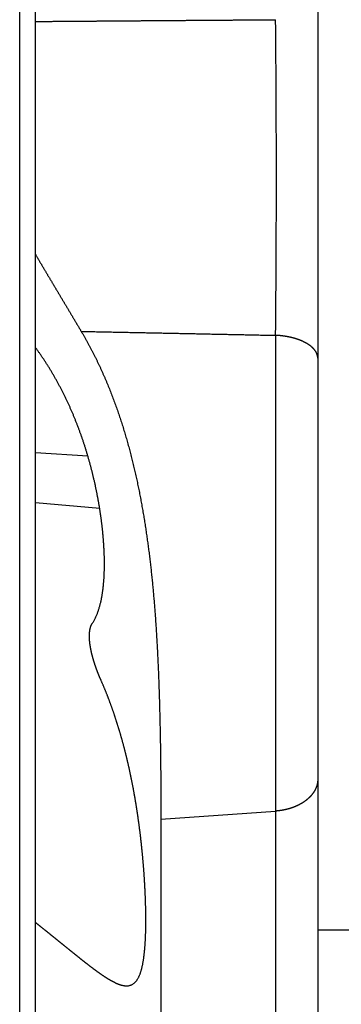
# Model space of a CAD drawing. Header units: millimetres. Extents: x 25 to 822, y 63 to 527.
# Tile 8 of 20: x 565 to 586, y 129 to 192. Entities that reach past the tile are written whole.
import ezdxf

# ---------------------------------------------------------------- set-up
doc = ezdxf.new("R2010")
doc.units = ezdxf.units.MM
doc.header["$MEASUREMENT"] = 0
doc.layers.add('12', color=7, linetype='Continuous')

msp = doc.modelspace()

# ---------------------------------------------------------------- linework, layer by layer
at = {"color": 7, "linetype": 'Continuous', "lineweight": 30}
for p, q in [((565.161, 116.951), (565.161, 352.241)), ((566.161, 191.793), (566.161, 199.212))]:
    msp.add_line(p, q, dxfattribs=at)
at = {"layer": '12', "color": 7, "linetype": 'Continuous', "lineweight": 30}
for p, q in [((584.161, 193.465), (584.161, 120.492)), ((566.161, 105.512), (566.161, 191.793)), ((581.475, 171.772), (581.475, 112.501)), ((569.508, 164.064), (566.161, 164.284)), ((570.26, 160.723), (566.161, 161.078)), ((574.161, 140.899), (581.475, 141.423)), ((574.161, 140.899), (574.161, 123.127)), ((637.161, 133.821), (584.161, 133.821))]:
    msp.add_line(p, q, dxfattribs=at)
msp.add_arc((-443.964, 181.84), 1025.488, 359.437505, 0.562494, dxfattribs=at)
for points, start_tangent, end_tangent in [([(566.161, 191.793), (566.4, 191.795), (566.64, 191.797), (566.879, 191.799), (567.118, 191.801), (567.357, 191.803), (567.597, 191.804), (567.836, 191.806), (568.075, 191.808), (568.315, 191.81), (568.554, 191.812), (568.793, 191.814), (569.032, 191.816), (569.272, 191.817), (569.511, 191.819), (569.75, 191.821), (569.989, 191.823), (570.229, 191.825), (570.468, 191.826), (570.707, 191.828), (570.947, 191.83), (571.186, 191.832), (571.425, 191.834), (571.664, 191.836), (571.904, 191.837), (572.143, 191.839), (572.382, 191.841), (572.621, 191.843), (572.861, 191.845), (573.1, 191.846), (573.339, 191.848), (573.579, 191.85), (573.818, 191.852), (574.057, 191.853), (574.296, 191.855), (574.536, 191.857), (574.775, 191.859), (575.014, 191.861), (575.253, 191.862), (575.493, 191.864), (575.732, 191.866), (575.971, 191.868), (576.211, 191.869), (576.45, 191.871), (576.689, 191.873), (576.928, 191.875), (577.168, 191.876), (577.407, 191.878), (577.646, 191.88), (577.886, 191.882), (578.125, 191.883), (578.364, 191.885), (578.603, 191.887), (578.843, 191.888), (579.082, 191.89), (579.321, 191.892), (579.56, 191.894), (579.8, 191.895), (580.039, 191.897), (580.278, 191.899), (580.518, 191.9), (580.757, 191.902), (580.996, 191.904), (581.235, 191.906), (581.475, 191.907)], (1.020903, 0.007991), (1.020909, 0.007192)), ([(566.161, 176.94), (566.197, 176.878), (566.234, 176.817), (566.27, 176.755), (566.306, 176.694), (566.342, 176.632), (566.379, 176.57), (566.415, 176.509), (566.451, 176.447), (566.488, 176.386), (566.524, 176.324), (566.561, 176.263), (566.597, 176.201), (566.633, 176.14), (566.67, 176.078), (566.706, 176.017), (566.743, 175.955), (566.779, 175.894), (566.816, 175.832), (566.852, 175.771), (566.889, 175.709), (566.925, 175.648), (566.962, 175.586), (566.999, 175.525), (567.035, 175.463), (567.072, 175.402), (567.108, 175.341), (567.145, 175.279), (567.181, 175.218), (567.218, 175.156), (567.255, 175.095), (567.291, 175.033), (567.328, 174.972), (567.364, 174.911), (567.401, 174.849), (567.438, 174.788), (567.474, 174.726), (567.511, 174.665), (567.548, 174.604), (567.584, 174.542), (567.621, 174.481), (567.658, 174.419), (567.694, 174.358), (567.731, 174.297), (567.768, 174.235), (567.804, 174.174), (567.841, 174.112), (567.877, 174.051), (567.914, 173.99), (567.951, 173.928), (567.987, 173.867), (568.024, 173.805), (568.061, 173.744), (568.097, 173.683), (568.134, 173.621), (568.171, 173.56), (568.207, 173.498), (568.244, 173.437), (568.28, 173.376), (568.317, 173.314), (568.354, 173.253), (568.39, 173.191), (568.427, 173.13), (568.463, 173.068), (568.5, 173.007), (568.536, 172.946), (568.573, 172.884), (568.61, 172.823), (568.646, 172.761), (568.683, 172.7), (568.719, 172.638), (568.756, 172.577), (568.792, 172.515), (568.829, 172.454), (568.865, 172.392), (568.902, 172.331), (568.938, 172.269), (568.974, 172.208), (569.011, 172.146), (569.047, 172.085), (569.084, 172.023)], (0.15254, -0.259545), (0.15316, -0.259179)), ([(569.084, 172.023), (569.277, 172.019), (569.471, 172.016), (569.664, 172.012), (569.858, 172.008), (570.052, 172.004), (570.245, 172.001), (570.439, 171.997), (570.632, 171.993), (570.826, 171.989), (571.02, 171.985), (571.213, 171.982), (571.407, 171.978), (571.601, 171.974), (571.794, 171.97), (571.988, 171.966), (572.181, 171.962), (572.375, 171.959), (572.569, 171.955), (572.762, 171.951), (572.956, 171.947), (573.149, 171.943), (573.343, 171.939), (573.537, 171.935), (573.73, 171.932), (573.924, 171.928), (574.117, 171.924), (574.311, 171.92), (574.505, 171.916), (574.698, 171.912), (574.892, 171.908), (575.086, 171.904), (575.279, 171.9), (575.473, 171.896), (575.666, 171.893), (575.86, 171.889), (576.054, 171.885), (576.247, 171.881), (576.441, 171.877), (576.634, 171.873), (576.828, 171.869), (577.022, 171.865), (577.215, 171.861), (577.409, 171.857), (577.602, 171.853), (577.796, 171.849), (577.99, 171.845), (578.183, 171.841), (578.377, 171.837), (578.571, 171.833), (578.764, 171.829), (578.958, 171.825), (579.151, 171.821), (579.345, 171.817), (579.539, 171.813), (579.732, 171.809), (579.926, 171.805), (580.119, 171.801), (580.313, 171.797), (580.507, 171.793), (580.7, 171.789), (580.894, 171.785), (581.087, 171.78), (581.281, 171.776), (581.475, 171.772)], (0.826085, -0.01602), (0.826056, -0.017441)), ([(569.084, 172.023), (569.175, 171.867), (569.266, 171.71), (569.355, 171.552), (569.443, 171.394), (569.53, 171.235), (569.616, 171.075), (569.701, 170.915), (569.785, 170.754), (569.867, 170.592), (569.949, 170.43), (570.029, 170.268), (570.109, 170.104), (570.187, 169.941), (570.264, 169.777), (570.34, 169.612), (570.415, 169.447), (570.489, 169.281), (570.562, 169.115), (570.633, 168.948), (570.704, 168.781), (570.774, 168.613), (570.843, 168.446), (570.91, 168.277), (570.977, 168.108), (571.042, 167.939), (571.107, 167.77), (571.17, 167.6), (571.233, 167.43), (571.295, 167.259), (571.355, 167.088), (571.415, 166.917), (571.474, 166.746), (571.531, 166.574), (571.588, 166.402), (571.644, 166.229), (571.699, 166.056), (571.753, 165.883), (571.806, 165.71), (571.859, 165.536), (571.91, 165.363), (571.961, 165.188), (572.011, 165.014), (572.059, 164.84), (572.107, 164.665), (572.155, 164.49), (572.201, 164.314), (572.247, 164.139), (572.291, 163.963), (572.336, 163.787), (572.379, 163.611), (572.421, 163.435), (572.463, 163.259), (572.504, 163.082), (572.544, 162.905), (572.584, 162.729), (572.622, 162.551), (572.66, 162.374), (572.698, 162.197), (572.734, 162.019), (572.77, 161.842), (572.805, 161.664), (572.84, 161.486), (572.874, 161.308), (572.907, 161.13), (572.94, 160.951), (572.972, 160.773), (573.003, 160.594), (573.034, 160.416), (573.064, 160.237), (573.094, 160.058), (573.122, 159.879), (573.151, 159.7), (573.179, 159.521), (573.206, 159.342), (573.232, 159.162), (573.258, 158.983), (573.284, 158.804), (573.309, 158.624), (573.333, 158.445), (573.357, 158.265), (573.381, 158.085), (573.404, 157.905), (573.426, 157.726), (573.448, 157.546), (573.47, 157.366), (573.491, 157.186), (573.511, 157.006), (573.531, 156.825), (573.551, 156.645), (573.57, 156.465), (573.588, 156.285), (573.607, 156.105), (573.624, 155.924), (573.642, 155.744), (573.659, 155.563), (573.675, 155.383), (573.692, 155.202), (573.707, 155.022), (573.723, 154.841), (573.738, 154.661), (573.752, 154.48), (573.767, 154.299), (573.781, 154.119), (573.794, 153.938), (573.807, 153.757), (573.82, 153.576), (573.833, 153.396), (573.845, 153.215), (573.857, 153.034), (573.868, 152.853), (573.88, 152.672), (573.89, 152.491), (573.901, 152.31), (573.911, 152.13), (573.921, 151.949), (573.931, 151.768), (573.941, 151.587), (573.95, 151.406), (573.959, 151.225), (573.967, 151.044), (573.976, 150.863), (573.984, 150.682), (573.992, 150.501), (573.999, 150.32), (574.007, 150.138), (574.014, 149.957), (574.021, 149.776), (574.027, 149.595), (574.034, 149.414), (574.04, 149.233), (574.046, 149.052), (574.052, 148.871), (574.058, 148.69), (574.063, 148.509), (574.068, 148.327), (574.073, 148.146), (574.078, 147.965), (574.083, 147.784), (574.088, 147.603), (574.092, 147.422), (574.096, 147.24), (574.1, 147.059), (574.104, 146.878), (574.108, 146.697), (574.111, 146.516), (574.115, 146.335), (574.118, 146.153), (574.121, 145.972), (574.124, 145.791), (574.127, 145.61), (574.129, 145.429), (574.132, 145.247), (574.134, 145.066), (574.137, 144.885), (574.139, 144.704), (574.141, 144.523), (574.143, 144.341), (574.145, 144.16), (574.147, 143.979), (574.148, 143.798), (574.15, 143.617), (574.151, 143.435), (574.153, 143.254), (574.154, 143.073), (574.155, 142.892), (574.156, 142.711), (574.157, 142.529), (574.158, 142.348), (574.159, 142.167), (574.159, 141.986), (574.16, 141.805), (574.16, 141.623), (574.161, 141.442), (574.161, 141.261), (574.161, 141.08), (574.161, 140.899)], (0.377197, -0.638869), (-0.000012, -0.741693)), ([(584.161, 170.31), (584.161, 170.333), (584.159, 170.355), (584.158, 170.378), (584.155, 170.401), (584.152, 170.424), (584.148, 170.447), (584.143, 170.469), (584.138, 170.491), (584.132, 170.514), (584.125, 170.536), (584.118, 170.558), (584.11, 170.579), (584.102, 170.601), (584.093, 170.622), (584.083, 170.643), (584.073, 170.663), (584.063, 170.684), (584.051, 170.704), (584.04, 170.724), (584.028, 170.743), (584.015, 170.762), (584.003, 170.781), (583.989, 170.8), (583.976, 170.819), (583.962, 170.837), (583.947, 170.855), (583.933, 170.872), (583.918, 170.89), (583.903, 170.907), (583.887, 170.924), (583.871, 170.94), (583.855, 170.957), (583.839, 170.973), (583.822, 170.989), (583.805, 171.004), (583.788, 171.02), (583.771, 171.035), (583.754, 171.05), (583.736, 171.064), (583.718, 171.079), (583.7, 171.093), (583.682, 171.107), (583.664, 171.121), (583.645, 171.134), (583.627, 171.147), (583.608, 171.16), (583.589, 171.173), (583.57, 171.186), (583.551, 171.199), (583.532, 171.211), (583.512, 171.223), (583.493, 171.235), (583.473, 171.247), (583.453, 171.258), (583.433, 171.27), (583.413, 171.281), (583.393, 171.292), (583.373, 171.303), (583.353, 171.314), (583.333, 171.324), (583.312, 171.335), (583.292, 171.345), (583.271, 171.355), (583.251, 171.365), (583.23, 171.375), (583.209, 171.385), (583.189, 171.394), (583.168, 171.403), (583.147, 171.413), (583.126, 171.422), (583.105, 171.431), (583.083, 171.439), (583.062, 171.448), (583.041, 171.456), (583.019, 171.465), (582.998, 171.473), (582.977, 171.481), (582.955, 171.489), (582.934, 171.497), (582.912, 171.504), (582.89, 171.512), (582.869, 171.519), (582.847, 171.527), (582.825, 171.534), (582.803, 171.541), (582.781, 171.548), (582.759, 171.555), (582.737, 171.561), (582.715, 171.568), (582.693, 171.574), (582.671, 171.581), (582.649, 171.587), (582.627, 171.593), (582.605, 171.599), (582.583, 171.605), (582.56, 171.611), (582.538, 171.616), (582.516, 171.622), (582.493, 171.627), (582.471, 171.633), (582.449, 171.638), (582.426, 171.643), (582.404, 171.648), (582.382, 171.653), (582.359, 171.658), (582.337, 171.663), (582.314, 171.667), (582.292, 171.672), (582.269, 171.676), (582.247, 171.681), (582.224, 171.685), (582.202, 171.689), (582.179, 171.693), (582.157, 171.697), (582.134, 171.701), (582.112, 171.705), (582.089, 171.708), (582.066, 171.712), (582.044, 171.715), (582.021, 171.719), (581.998, 171.722), (581.976, 171.725), (581.953, 171.728), (581.93, 171.731), (581.908, 171.734), (581.885, 171.737), (581.862, 171.74), (581.839, 171.742), (581.817, 171.745), (581.794, 171.747), (581.771, 171.75), (581.748, 171.752), (581.726, 171.754), (581.703, 171.756), (581.68, 171.758), (581.657, 171.76), (581.634, 171.762), (581.612, 171.764), (581.589, 171.765), (581.566, 171.767), (581.543, 171.768), (581.52, 171.77), (581.497, 171.771), (581.475, 171.772)], (-0.000338, 0.094449), (-0.093979, 0.004832)), ([(569.781, 153.38), (569.833, 153.462), (569.882, 153.546), (569.929, 153.631), (569.974, 153.717), (570.016, 153.805), (570.056, 153.894), (570.093, 153.984), (570.128, 154.075), (570.162, 154.167), (570.193, 154.26), (570.222, 154.354), (570.25, 154.448), (570.276, 154.542), (570.3, 154.636), (570.323, 154.731), (570.344, 154.826), (570.365, 154.921), (570.384, 155.016), (570.401, 155.112), (570.418, 155.207), (570.433, 155.303), (570.447, 155.399), (570.461, 155.495), (570.473, 155.591), (570.484, 155.688), (570.495, 155.784), (570.504, 155.881), (570.513, 155.978), (570.521, 156.075), (570.528, 156.171), (570.535, 156.268), (570.541, 156.365), (570.546, 156.462), (570.55, 156.559), (570.554, 156.657), (570.557, 156.754), (570.559, 156.851), (570.561, 156.948), (570.562, 157.045), (570.563, 157.142), (570.563, 157.239), (570.563, 157.336), (570.562, 157.434), (570.56, 157.531), (570.558, 157.628), (570.555, 157.725), (570.552, 157.822), (570.548, 157.919), (570.544, 158.016), (570.539, 158.113), (570.534, 158.21), (570.529, 158.307), (570.523, 158.404), (570.516, 158.501), (570.51, 158.598), (570.502, 158.695), (570.495, 158.792), (570.487, 158.889), (570.478, 158.985), (570.469, 159.082), (570.46, 159.179), (570.451, 159.276), (570.441, 159.372), (570.43, 159.469), (570.419, 159.565), (570.408, 159.662), (570.397, 159.758), (570.385, 159.855), (570.372, 159.951), (570.36, 160.047), (570.347, 160.143), (570.333, 160.24), (570.32, 160.336), (570.306, 160.432), (570.291, 160.528), (570.276, 160.624), (570.261, 160.72), (570.246, 160.816), (570.23, 160.911), (570.214, 161.007), (570.197, 161.103), (570.18, 161.199), (570.163, 161.294), (570.145, 161.39), (570.127, 161.485), (570.109, 161.581), (570.091, 161.676), (570.072, 161.771), (570.053, 161.866), (570.033, 161.962), (570.013, 162.057), (569.993, 162.152), (569.972, 162.246), (569.951, 162.341), (569.93, 162.436), (569.908, 162.531), (569.886, 162.625), (569.864, 162.72), (569.841, 162.814), (569.818, 162.909), (569.795, 163.003), (569.772, 163.097), (569.748, 163.191), (569.723, 163.285), (569.699, 163.379), (569.674, 163.473), (569.648, 163.567), (569.623, 163.661), (569.597, 163.754), (569.57, 163.848), (569.544, 163.941), (569.517, 164.035), (569.489, 164.128), (569.461, 164.221), (569.433, 164.314), (569.405, 164.407), (569.376, 164.5), (569.347, 164.592), (569.318, 164.685), (569.288, 164.777), (569.258, 164.87), (569.227, 164.962), (569.197, 165.054), (569.165, 165.146), (569.134, 165.238), (569.102, 165.33), (569.07, 165.421), (569.037, 165.513), (569.004, 165.604), (568.971, 165.695), (568.937, 165.786), (568.903, 165.877), (568.869, 165.968), (568.834, 166.059), (568.799, 166.149), (568.763, 166.24), (568.727, 166.33), (568.691, 166.42), (568.655, 166.51), (568.618, 166.6), (568.58, 166.69), (568.543, 166.779), (568.504, 166.869), (568.466, 166.958), (568.427, 167.047), (568.388, 167.136), (568.348, 167.224), (568.308, 167.313), (568.268, 167.401), (568.227, 167.49), (568.186, 167.578), (568.145, 167.665), (568.103, 167.753), (568.061, 167.841), (568.018, 167.928), (567.975, 168.015), (567.931, 168.102), (567.888, 168.189), (567.843, 168.275), (567.799, 168.361), (567.754, 168.448), (567.708, 168.533), (567.663, 168.619), (567.616, 168.705), (567.57, 168.79), (567.523, 168.875), (567.475, 168.96), (567.428, 169.044), (567.379, 169.129), (567.331, 169.213), (567.282, 169.297), (567.232, 169.381), (567.183, 169.464), (567.132, 169.547), (567.082, 169.63), (567.031, 169.713), (566.98, 169.796), (566.928, 169.878), (566.876, 169.96), (566.823, 170.042), (566.77, 170.123), (566.717, 170.204), (566.663, 170.285), (566.609, 170.366), (566.554, 170.446), (566.499, 170.526), (566.444, 170.606), (566.388, 170.686), (566.332, 170.765), (566.275, 170.844), (566.218, 170.922), (566.161, 171.001)], (0.216702, 0.332912), (-0.235122, 0.319512)), ([(570.333, 149.797), (570.323, 149.82), (570.313, 149.844), (570.302, 149.868), (570.292, 149.892), (570.282, 149.915), (570.272, 149.939), (570.262, 149.963), (570.252, 149.987), (570.242, 150.011), (570.232, 150.034), (570.222, 150.058), (570.212, 150.082), (570.202, 150.106), (570.192, 150.13), (570.183, 150.154), (570.173, 150.178), (570.164, 150.202), (570.154, 150.226), (570.145, 150.25), (570.135, 150.274), (570.126, 150.298), (570.117, 150.323), (570.108, 150.347), (570.098, 150.371), (570.089, 150.395), (570.08, 150.419), (570.071, 150.444), (570.062, 150.468), (570.054, 150.492), (570.045, 150.516), (570.036, 150.541), (570.027, 150.565), (570.019, 150.59), (570.01, 150.614), (570.002, 150.638), (569.993, 150.663), (569.985, 150.687), (569.977, 150.712), (569.968, 150.736), (569.96, 150.761), (569.952, 150.785), (569.944, 150.81), (569.936, 150.835), (569.928, 150.859), (569.92, 150.884), (569.912, 150.909), (569.905, 150.933), (569.897, 150.958), (569.889, 150.983), (569.882, 151.007), (569.874, 151.032), (569.867, 151.057), (569.859, 151.082), (569.852, 151.107), (569.845, 151.132), (569.838, 151.156), (569.831, 151.181), (569.824, 151.206), (569.817, 151.231), (569.81, 151.256), (569.804, 151.281), (569.797, 151.306), (569.791, 151.331), (569.784, 151.356), (569.778, 151.381), (569.771, 151.406), (569.765, 151.432), (569.759, 151.457), (569.753, 151.482), (569.747, 151.507), (569.741, 151.532), (569.736, 151.557), (569.73, 151.583), (569.725, 151.608), (569.719, 151.633), (569.714, 151.658), (569.709, 151.684), (569.703, 151.709), (569.698, 151.734), (569.694, 151.76), (569.689, 151.785), (569.684, 151.811), (569.679, 151.836), (569.675, 151.862), (569.671, 151.887), (569.666, 151.913), (569.662, 151.938), (569.658, 151.964), (569.654, 151.989), (569.65, 152.015), (569.647, 152.04), (569.643, 152.066), (569.64, 152.092), (569.637, 152.117), (569.633, 152.143), (569.63, 152.169), (569.628, 152.194), (569.625, 152.22), (569.622, 152.246), (569.62, 152.271), (569.618, 152.297), (569.616, 152.323), (569.614, 152.349), (569.612, 152.375), (569.611, 152.4), (569.609, 152.426), (569.608, 152.452), (569.607, 152.478), (569.606, 152.504), (569.606, 152.53), (569.605, 152.556), (569.605, 152.581), (569.605, 152.607), (569.606, 152.633), (569.606, 152.659), (569.607, 152.685), (569.608, 152.711), (569.609, 152.736), (569.611, 152.762), (569.613, 152.788), (569.615, 152.814), (569.617, 152.84), (569.62, 152.865), (569.623, 152.891), (569.626, 152.917), (569.63, 152.942), (569.634, 152.968), (569.639, 152.993), (569.643, 153.019), (569.649, 153.044), (569.655, 153.069), (569.661, 153.094), (569.668, 153.12), (569.675, 153.145), (569.683, 153.169), (569.691, 153.194), (569.7, 153.218), (569.709, 153.243), (569.719, 153.267), (569.73, 153.29), (569.742, 153.313), (569.754, 153.336), (569.767, 153.358), (569.781, 153.38)], (-0.042951, 0.09727), (0.057912, 0.089436)), ([(572.064, 130.281), (572.134, 130.292), (572.203, 130.309), (572.27, 130.333), (572.333, 130.362), (572.392, 130.398), (572.449, 130.44), (572.502, 130.488), (572.552, 130.538), (572.598, 130.591), (572.64, 130.649), (572.678, 130.71), (572.714, 130.771), (572.747, 130.833), (572.777, 130.897), (572.804, 130.962), (572.83, 131.028), (572.855, 131.094), (572.877, 131.161), (572.898, 131.228), (572.918, 131.296), (572.936, 131.364), (572.954, 131.432), (572.97, 131.501), (572.985, 131.569), (573, 131.638), (573.013, 131.708), (573.026, 131.777), (573.038, 131.847), (573.049, 131.916), (573.06, 131.986), (573.07, 132.056), (573.079, 132.126), (573.088, 132.196), (573.097, 132.265), (573.105, 132.335), (573.112, 132.406), (573.12, 132.476), (573.126, 132.546), (573.133, 132.616), (573.139, 132.686), (573.144, 132.756), (573.15, 132.827), (573.155, 132.897), (573.159, 132.967), (573.164, 133.038), (573.168, 133.108), (573.172, 133.178), (573.175, 133.249), (573.179, 133.319), (573.182, 133.39), (573.184, 133.46), (573.187, 133.53), (573.189, 133.601), (573.192, 133.671), (573.193, 133.742), (573.195, 133.812), (573.197, 133.883), (573.198, 133.953), (573.199, 134.023), (573.2, 134.094), (573.201, 134.164), (573.202, 134.235), (573.202, 134.305), (573.202, 134.376), (573.203, 134.446), (573.202, 134.517), (573.202, 134.587), (573.202, 134.658), (573.202, 134.728), (573.201, 134.799), (573.2, 134.869), (573.199, 134.94), (573.198, 135.01), (573.197, 135.08), (573.196, 135.151), (573.194, 135.221), (573.193, 135.292), (573.191, 135.362), (573.189, 135.433), (573.187, 135.503), (573.185, 135.574), (573.183, 135.644), (573.181, 135.714), (573.178, 135.785), (573.176, 135.855), (573.173, 135.926), (573.17, 135.996), (573.167, 136.066), (573.164, 136.137), (573.161, 136.207), (573.158, 136.278), (573.155, 136.348), (573.151, 136.418), (573.148, 136.489), (573.144, 136.559), (573.14, 136.63), (573.136, 136.7), (573.132, 136.77), (573.128, 136.841), (573.124, 136.911), (573.12, 136.981), (573.116, 137.052), (573.111, 137.122), (573.106, 137.192), (573.102, 137.263), (573.097, 137.333), (573.092, 137.403), (573.087, 137.473), (573.082, 137.544), (573.077, 137.614), (573.072, 137.684), (573.066, 137.755), (573.061, 137.825), (573.055, 137.895), (573.05, 137.965), (573.044, 138.035), (573.038, 138.106), (573.032, 138.176), (573.026, 138.246), (573.02, 138.316), (573.014, 138.386), (573.007, 138.457), (573.001, 138.527), (572.994, 138.597), (572.988, 138.667), (572.981, 138.737), (572.974, 138.807), (572.967, 138.878), (572.96, 138.948), (572.953, 139.018), (572.946, 139.088), (572.938, 139.158), (572.931, 139.228), (572.923, 139.298), (572.916, 139.368), (572.908, 139.438), (572.9, 139.508), (572.892, 139.578), (572.884, 139.648), (572.876, 139.718), (572.868, 139.788), (572.86, 139.858), (572.852, 139.928), (572.843, 139.998), (572.834, 140.068), (572.826, 140.138), (572.817, 140.208), (572.808, 140.278), (572.799, 140.348), (572.79, 140.418), (572.781, 140.488), (572.771, 140.557), (572.762, 140.627), (572.753, 140.697), (572.743, 140.767), (572.733, 140.837), (572.723, 140.906), (572.714, 140.976), (572.704, 141.046), (572.693, 141.116), (572.683, 141.185), (572.673, 141.255), (572.662, 141.325), (572.652, 141.395), (572.641, 141.464), (572.63, 141.534), (572.619, 141.604), (572.608, 141.673), (572.597, 141.743), (572.586, 141.812), (572.575, 141.882), (572.563, 141.951), (572.552, 142.021), (572.54, 142.09), (572.528, 142.16), (572.517, 142.229), (572.505, 142.299), (572.492, 142.368), (572.48, 142.438), (572.468, 142.507), (572.455, 142.577), (572.443, 142.646), (572.43, 142.715), (572.417, 142.785), (572.405, 142.854), (572.392, 142.923), (572.378, 142.992), (572.365, 143.062), (572.352, 143.131), (572.338, 143.2), (572.325, 143.269), (572.311, 143.338), (572.297, 143.407), (572.283, 143.476), (572.269, 143.545), (572.255, 143.615), (572.241, 143.684), (572.226, 143.753), (572.211, 143.821), (572.197, 143.89), (572.182, 143.959), (572.167, 144.028), (572.152, 144.097), (572.137, 144.166), (572.121, 144.235), (572.106, 144.303), (572.09, 144.372), (572.075, 144.441), (572.059, 144.51), (572.043, 144.578), (572.027, 144.647), (572.01, 144.715), (571.994, 144.784), (571.977, 144.852), (571.961, 144.921), (571.944, 144.989), (571.927, 145.058), (571.91, 145.126), (571.893, 145.195), (571.875, 145.263), (571.858, 145.331), (571.84, 145.399), (571.822, 145.468), (571.805, 145.536), (571.787, 145.604), (571.768, 145.672), (571.75, 145.74), (571.731, 145.808), (571.713, 145.876), (571.694, 145.944), (571.675, 146.012), (571.656, 146.08), (571.637, 146.148), (571.618, 146.216), (571.598, 146.283), (571.578, 146.351), (571.559, 146.419), (571.539, 146.486), (571.519, 146.554), (571.498, 146.621), (571.478, 146.689), (571.457, 146.756), (571.437, 146.824), (571.416, 146.891), (571.395, 146.959), (571.373, 147.026), (571.352, 147.093), (571.331, 147.16), (571.309, 147.227), (571.287, 147.294), (571.265, 147.361), (571.243, 147.428), (571.221, 147.495), (571.198, 147.562), (571.176, 147.629), (571.153, 147.696), (571.13, 147.762), (571.107, 147.829), (571.083, 147.896), (571.06, 147.962), (571.036, 148.029), (571.013, 148.095), (570.989, 148.161), (570.965, 148.228), (570.94, 148.294), (570.916, 148.36), (570.891, 148.426), (570.866, 148.492), (570.841, 148.558), (570.816, 148.624), (570.791, 148.69), (570.765, 148.755), (570.74, 148.821), (570.714, 148.887), (570.688, 148.952), (570.662, 149.018), (570.635, 149.083), (570.609, 149.148), (570.582, 149.213), (570.555, 149.279), (570.528, 149.344), (570.501, 149.409), (570.473, 149.474), (570.446, 149.538), (570.418, 149.603), (570.39, 149.668), (570.362, 149.732), (570.333, 149.797)], (0.287433, 0.033153), (-0.115429, 0.261493)), ([(584.161, 143.458), (584.161, 143.429), (584.16, 143.4), (584.158, 143.372), (584.156, 143.343), (584.154, 143.314), (584.15, 143.286), (584.147, 143.257), (584.142, 143.229), (584.137, 143.2), (584.132, 143.172), (584.126, 143.144), (584.119, 143.116), (584.112, 143.088), (584.104, 143.06), (584.096, 143.033), (584.087, 143.006), (584.078, 142.978), (584.068, 142.951), (584.057, 142.925), (584.047, 142.898), (584.035, 142.872), (584.024, 142.845), (584.011, 142.819), (583.999, 142.793), (583.985, 142.768), (583.972, 142.743), (583.958, 142.718), (583.943, 142.693), (583.929, 142.668), (583.913, 142.644), (583.898, 142.62), (583.882, 142.596), (583.865, 142.572), (583.849, 142.549), (583.831, 142.526), (583.814, 142.503), (583.796, 142.48), (583.778, 142.458), (583.76, 142.435), (583.741, 142.414), (583.722, 142.392), (583.702, 142.371), (583.682, 142.349), (583.662, 142.329), (583.642, 142.308), (583.622, 142.288), (583.601, 142.267), (583.58, 142.248), (583.558, 142.228), (583.537, 142.209), (583.515, 142.19), (583.493, 142.171), (583.471, 142.152), (583.448, 142.134), (583.426, 142.116), (583.403, 142.098), (583.38, 142.081), (583.357, 142.063), (583.333, 142.046), (583.31, 142.03), (583.286, 142.013), (583.262, 141.997), (583.238, 141.981), (583.214, 141.965), (583.19, 141.95), (583.165, 141.935), (583.141, 141.92), (583.116, 141.905), (583.091, 141.891), (583.066, 141.876), (583.041, 141.863), (583.016, 141.849), (582.99, 141.835), (582.965, 141.822), (582.939, 141.809), (582.913, 141.796), (582.888, 141.784), (582.862, 141.771), (582.835, 141.759), (582.809, 141.748), (582.783, 141.736), (582.756, 141.725), (582.73, 141.713), (582.703, 141.702), (582.677, 141.692), (582.65, 141.681), (582.623, 141.671), (582.596, 141.661), (582.569, 141.651), (582.542, 141.641), (582.515, 141.632), (582.487, 141.622), (582.46, 141.613), (582.433, 141.605), (582.405, 141.596), (582.378, 141.587), (582.35, 141.579), (582.322, 141.571), (582.295, 141.563), (582.267, 141.556), (582.239, 141.548), (582.211, 141.541), (582.183, 141.534), (582.156, 141.527), (582.128, 141.521), (582.099, 141.514), (582.071, 141.508), (582.043, 141.502), (582.015, 141.496), (581.987, 141.491), (581.959, 141.485), (581.93, 141.48), (581.902, 141.475), (581.874, 141.47), (581.845, 141.466), (581.817, 141.461), (581.789, 141.457), (581.76, 141.453), (581.732, 141.449), (581.703, 141.445), (581.675, 141.442), (581.646, 141.439), (581.618, 141.435), (581.589, 141.433), (581.56, 141.43), (581.532, 141.427), (581.503, 141.425), (581.475, 141.423)], (-0.000108, -0.118605), (-0.118149, -0.008455)), ([(566.161, 134.324), (566.196, 134.296), (566.232, 134.268), (566.267, 134.239), (566.303, 134.211), (566.338, 134.183), (566.373, 134.155), (566.409, 134.127), (566.444, 134.099), (566.479, 134.07), (566.515, 134.042), (566.55, 134.014), (566.585, 133.986), (566.62, 133.957), (566.656, 133.929), (566.691, 133.901), (566.726, 133.872), (566.761, 133.844), (566.797, 133.816), (566.832, 133.787), (566.867, 133.759), (566.902, 133.731), (566.937, 133.702), (566.973, 133.674), (567.008, 133.646), (567.043, 133.617), (567.078, 133.589), (567.113, 133.56), (567.148, 133.532), (567.184, 133.504), (567.219, 133.475), (567.254, 133.447), (567.289, 133.418), (567.324, 133.39), (567.359, 133.361), (567.394, 133.333), (567.43, 133.304), (567.465, 133.276), (567.5, 133.247), (567.535, 133.219), (567.57, 133.19), (567.605, 133.162), (567.64, 133.134), (567.675, 133.105), (567.71, 133.077), (567.746, 133.048), (567.781, 133.02), (567.816, 132.991), (567.851, 132.963), (567.886, 132.934), (567.921, 132.906), (567.956, 132.877), (567.991, 132.849), (568.026, 132.82), (568.061, 132.792), (568.097, 132.763), (568.132, 132.735), (568.167, 132.706), (568.202, 132.678), (568.237, 132.649), (568.272, 132.621), (568.307, 132.592), (568.342, 132.564), (568.377, 132.535), (568.413, 132.507), (568.448, 132.479), (568.483, 132.45), (568.518, 132.422), (568.553, 132.393), (568.588, 132.365), (568.624, 132.337), (568.659, 132.308), (568.694, 132.28), (568.729, 132.252), (568.765, 132.223), (568.8, 132.195), (568.835, 132.167), (568.87, 132.139), (568.906, 132.11), (568.941, 132.082), (568.976, 132.054), (569.012, 132.026), (569.047, 131.998), (569.082, 131.969), (569.118, 131.941), (569.153, 131.913), (569.189, 131.885), (569.224, 131.857), (569.26, 131.829), (569.295, 131.801), (569.331, 131.774), (569.367, 131.746), (569.402, 131.718), (569.438, 131.69), (569.474, 131.662), (569.509, 131.635), (569.545, 131.607), (569.581, 131.58), (569.617, 131.552), (569.653, 131.525), (569.689, 131.497), (569.725, 131.47), (569.761, 131.443), (569.797, 131.415), (569.833, 131.388), (569.869, 131.361), (569.905, 131.334), (569.942, 131.307), (569.978, 131.28), (570.014, 131.253), (570.051, 131.227), (570.087, 131.2), (570.124, 131.174), (570.161, 131.147), (570.198, 131.121), (570.234, 131.095), (570.271, 131.069), (570.308, 131.043), (570.346, 131.017), (570.383, 130.991), (570.42, 130.966), (570.458, 130.94), (570.495, 130.915), (570.533, 130.89), (570.571, 130.865), (570.608, 130.841), (570.646, 130.816), (570.685, 130.792), (570.723, 130.768), (570.761, 130.744), (570.8, 130.72), (570.838, 130.697), (570.877, 130.674), (570.916, 130.651), (570.956, 130.628), (570.995, 130.606), (571.035, 130.584), (571.074, 130.563), (571.114, 130.542), (571.155, 130.521), (571.195, 130.501), (571.236, 130.481), (571.277, 130.461), (571.318, 130.443), (571.359, 130.425), (571.401, 130.407), (571.443, 130.39), (571.485, 130.375), (571.528, 130.36), (571.571, 130.346), (571.615, 130.332), (571.659, 130.32), (571.703, 130.31), (571.748, 130.3), (571.793, 130.292), (571.838, 130.285), (571.883, 130.28), (571.928, 130.278), (571.973, 130.277), (572.019, 130.278), (572.064, 130.281)], (0.145266, -0.115291), (0.185405, 0.015818))]:
    msp.add_spline(points, degree=3, dxfattribs=dict(at, start_tangent=start_tangent, end_tangent=end_tangent))

doc.saveas('drawing.dxf')
